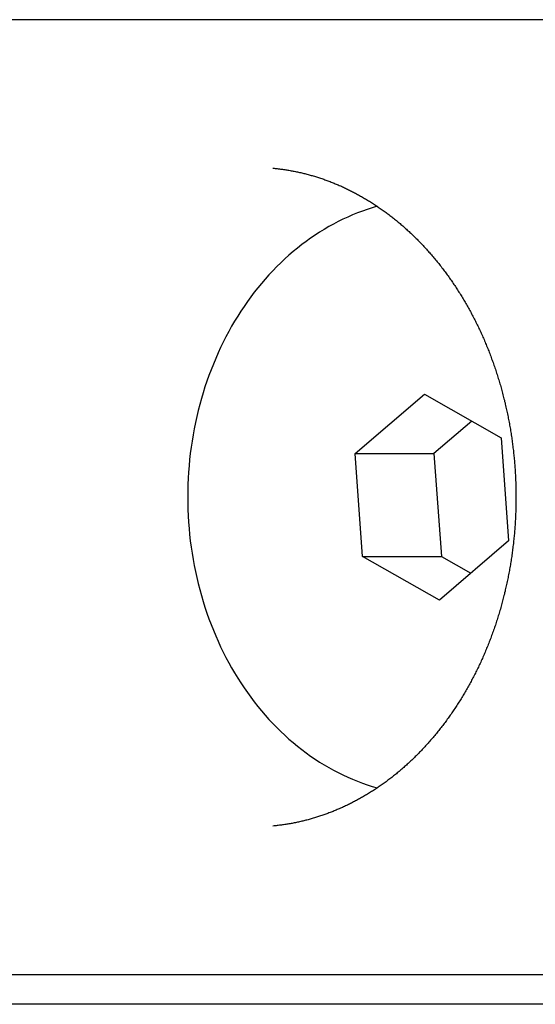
# Model space of a CAD drawing. Extents: x 668 to 3164, y 1007 to 2724.
# Tile 67 of 152: x 2100 to 2109, y 2158 to 2174. Entities that reach past the tile are written whole.
import ezdxf

# ---------------------------------------------------------------- set-up
doc = ezdxf.new("R2010")
doc.units = 0
doc.layers.add('KF_GRAVIS_12_LEFT', color=7, linetype='CONTINUOUS')

# ---------------------------------------------------------------- blocks, each defined once
blk = doc.blocks.new('KF_GRAVIS_12_LEFT')
at = {"layer": 'KF_GRAVIS_12_LEFT'}
for p, q in [((-116.64969, -79), (-139.66111, -79)), ((-132.12844, -86.26799), (-130.96621, -85.27454)), ((-130.96621, -85.27454), (-129.68033, -86.00655)), ((-130.17434, -85.72532), (-130.80921, -86.26799)), ((-129.68033, -86.00655), (-129.55668, -87.73201)), ((-132.12844, -86.26799), (-130.80921, -86.26799)), ((-132.00479, -87.99345), (-132.12844, -86.26799)), ((-130.80921, -86.26799), (-130.68556, -87.99345)), ((-129.55668, -87.73201), (-130.71891, -88.72546)), ((-132.00479, -87.99345), (-130.68556, -87.99345)), ((-130.71891, -88.72546), (-132.00479, -87.99345)), ((-130.68556, -87.99345), (-130.19155, -88.27468)), ((-139.66111, -95), (-116.64969, -95)), ((-128.01127, -95.5), (-142.11956, -95.5))]:
    blk.add_line(p, q, dxfattribs=at)
for points in [[(-133.509, -81.4883, 0), (-133.491, -81.49, 0), (-133.473, -81.4918, 0), (-133.455, -81.4937, 0), (-133.437, -81.4956, 0), (-133.419, -81.4977, 0), (-133.401, -81.4999, 0), (-133.383, -81.5021, 0), (-133.365, -81.5045, 0), (-133.347, -81.5069, 0), (-133.33, -81.5094, 0), (-133.312, -81.5121, 0), (-133.294, -81.5148, 0), (-133.276, -81.5176, 0), (-133.258, -81.5205, 0), (-133.24, -81.5235, 0), (-133.222, -81.5266, 0), (-133.204, -81.5298, 0), (-133.187, -81.5331, 0), (-133.169, -81.5365, 0), (-133.151, -81.5399, 0), (-133.133, -81.5435, 0), (-133.115, -81.5471, 0), (-133.097, -81.5509, 0), (-133.08, -81.5547, 0), (-133.062, -81.5587, 0), (-133.044, -81.5627, 0), (-133.026, -81.5668, 0), (-133.009, -81.571, 0), (-132.991, -81.5753, 0), (-132.973, -81.5797, 0), (-132.955, -81.5842, 0), (-132.938, -81.5888, 0), (-132.92, -81.5935, 0), (-132.902, -81.5983, 0), (-132.885, -81.6031, 0), (-132.867, -81.6081, 0), (-132.849, -81.6132, 0), (-132.832, -81.6183, 0), (-132.814, -81.6235, 0), (-132.796, -81.6289, 0), (-132.779, -81.6343, 0), (-132.761, -81.6398, 0), (-132.744, -81.6454, 0), (-132.726, -81.6511, 0), (-132.709, -81.6569, 0), (-132.691, -81.6628, 0), (-132.674, -81.6688, 0), (-132.656, -81.6749, 0), (-132.639, -81.681, 0), (-132.621, -81.6873, 0), (-132.604, -81.6936, 0), (-132.586, -81.7001, 0), (-132.569, -81.7066, 0), (-132.551, -81.7132, 0), (-132.534, -81.7199, 0), (-132.517, -81.7268, 0), (-132.499, -81.7337, 0), (-132.482, -81.7407, 0), (-132.465, -81.7477, 0), (-132.447, -81.7549, 0), (-132.43, -81.7622, 0), (-132.413, -81.7696, 0), (-132.396, -81.777, 0), (-132.378, -81.7846, 0), (-132.361, -81.7922, 0), (-132.344, -81.7999, 0), (-132.327, -81.8078, 0), (-132.31, -81.8157, 0), (-132.293, -81.8237, 0), (-132.276, -81.8318, 0), (-132.259, -81.84, 0), (-132.242, -81.8483, 0), (-132.225, -81.8567, 0), (-132.208, -81.8651, 0), (-132.191, -81.8737, 0), (-132.174, -81.8824, 0), (-132.157, -81.8911, 0), (-132.14, -81.8999, 0), (-132.123, -81.9089, 0), (-132.106, -81.9179, 0), (-132.089, -81.927, 0), (-132.072, -81.9362, 0), (-132.056, -81.9455, 0), (-132.039, -81.9549, 0), (-132.022, -81.9644, 0), (-132.006, -81.9739, 0), (-131.989, -81.9836, 0), (-131.972, -81.9934, 0), (-131.956, -82.0032, 0), (-131.939, -82.0131, 0), (-131.922, -82.0232, 0), (-131.906, -82.0333, 0), (-131.889, -82.0435, 0), (-131.873, -82.0538, 0), (-131.856, -82.0642, 0), (-131.84, -82.0747, 0), (-131.824, -82.0852, 0), (-131.807, -82.0959, 0), (-131.791, -82.1066, 0), (-131.775, -82.1175, 0), (-131.758, -82.1284, 0), (-131.742, -82.1394, 0), (-131.726, -82.1505, 0), (-131.71, -82.1617, 0), (-131.694, -82.173, 0), (-131.677, -82.1844, 0), (-131.661, -82.1958, 0), (-131.645, -82.2074, 0), (-131.629, -82.219, 0), (-131.613, -82.2307, 0), (-131.597, -82.2425, 0), (-131.582, -82.2544, 0), (-131.566, -82.2664, 0), (-131.55, -82.2785, 0), (-131.534, -82.2906, 0), (-131.518, -82.3029, 0), (-131.503, -82.3152, 0), (-131.487, -82.3276, 0), (-131.471, -82.3401, 0), (-131.456, -82.3527, 0), (-131.44, -82.3654, 0), (-131.424, -82.3781, 0), (-131.409, -82.391, 0), (-131.393, -82.4039, 0), (-131.378, -82.4169, 0), (-131.363, -82.43, 0), (-131.347, -82.4432, 0), (-131.332, -82.4565, 0), (-131.317, -82.4698, 0), (-131.302, -82.4832, 0), (-131.286, -82.4968, 0), (-131.271, -82.5104, 0), (-131.256, -82.5241, 0), (-131.241, -82.5378, 0), (-131.226, -82.5517, 0), (-131.211, -82.5656, 0), (-131.196, -82.5797, 0), (-131.181, -82.5938, 0), (-131.166, -82.608, 0), (-131.151, -82.6222, 0), (-131.137, -82.6366, 0), (-131.122, -82.651, 0), (-131.107, -82.6655, 0), (-131.093, -82.6801, 0), (-131.078, -82.6948, 0), (-131.064, -82.7096, 0), (-131.049, -82.7244, 0), (-131.035, -82.7394, 0), (-131.02, -82.7544, 0), (-131.006, -82.7695, 0), (-130.992, -82.7846, 0), (-130.977, -82.7999, 0), (-130.963, -82.8152, 0), (-130.949, -82.8306, 0), (-130.935, -82.8461, 0), (-130.921, -82.8617, 0), (-130.907, -82.8774, 0), (-130.893, -82.8931, 0), (-130.879, -82.9089, 0), (-130.865, -82.9248, 0), (-130.851, -82.9408, 0), (-130.837, -82.9568, 0), (-130.824, -82.9729, 0), (-130.81, -82.9891, 0), (-130.796, -83.0054, 0), (-130.783, -83.0218, 0), (-130.769, -83.0382, 0), (-130.756, -83.0547, 0), (-130.742, -83.0713, 0), (-130.729, -83.088, 0), (-130.716, -83.1047, 0), (-130.703, -83.1215, 0), (-130.689, -83.1384, 0), (-130.676, -83.1554, 0), (-130.663, -83.1724, 0), (-130.65, -83.1896, 0), (-130.637, -83.2067, 0), (-130.624, -83.224, 0), (-130.611, -83.2413, 0), (-130.599, -83.2587, 0), (-130.586, -83.2762, 0), (-130.573, -83.2938, 0), (-130.561, -83.3114, 0), (-130.548, -83.3291, 0), (-130.535, -83.3468, 0), (-130.523, -83.3647, 0), (-130.511, -83.3826, 0), (-130.498, -83.4006, 0), (-130.486, -83.4186, 0), (-130.474, -83.4367, 0), (-130.462, -83.4549, 0), (-130.449, -83.4731, 0), (-130.437, -83.4915, 0), (-130.425, -83.5098, 0), (-130.413, -83.5283, 0), (-130.402, -83.5468, 0), (-130.39, -83.5654, 0), (-130.378, -83.5841, 0), (-130.366, -83.6028, 0), (-130.355, -83.6216, 0), (-130.343, -83.6404, 0), (-130.332, -83.6593, 0), (-130.32, -83.6783, 0), (-130.309, -83.6974, 0), (-130.298, -83.7165, 0), (-130.286, -83.7357, 0), (-130.275, -83.7549, 0), (-130.264, -83.7742, 0), (-130.253, -83.7936, 0), (-130.242, -83.813, 0), (-130.231, -83.8325, 0), (-130.22, -83.852, 0), (-130.209, -83.8716, 0), (-130.199, -83.8913, 0), (-130.188, -83.911, 0), (-130.177, -83.9308, 0), (-130.167, -83.9507, 0), (-130.156, -83.9706, 0), (-130.146, -83.9906, 0), (-130.136, -84.0106, 0), (-130.125, -84.0307, 0), (-130.115, -84.0509, 0), (-130.105, -84.0711, 0), (-130.095, -84.0914, 0), (-130.085, -84.1117, 0), (-130.075, -84.1321, 0), (-130.065, -84.1525, 0), (-130.055, -84.173, 0), (-130.046, -84.1936, 0), (-130.036, -84.2142, 0), (-130.026, -84.2348, 0), (-130.017, -84.2556, 0), (-130.007, -84.2763, 0), (-129.998, -84.2972, 0), (-129.989, -84.3181, 0), (-129.98, -84.339, 0), (-129.97, -84.36, 0), (-129.961, -84.381, 0), (-129.952, -84.4021, 0), (-129.943, -84.4233, 0), (-129.934, -84.4445, 0), (-129.926, -84.4657, 0), (-129.917, -84.487, 0), (-129.908, -84.5084, 0), (-129.9, -84.5298, 0), (-129.891, -84.5512, 0), (-129.883, -84.5727, 0), (-129.874, -84.5943, 0), (-129.866, -84.6159, 0), (-129.858, -84.6375, 0), (-129.85, -84.6592, 0), (-129.842, -84.6809, 0), (-129.834, -84.7027, 0), (-129.826, -84.7245, 0), (-129.818, -84.7464, 0), (-129.81, -84.7683, 0), (-129.803, -84.7903, 0), (-129.795, -84.8123, 0), (-129.787, -84.8343, 0), (-129.78, -84.8564, 0), (-129.773, -84.8785, 0), (-129.765, -84.9007, 0), (-129.758, -84.9229, 0), (-129.751, -84.9452, 0), (-129.744, -84.9675, 0), (-129.737, -84.9898, 0), (-129.73, -85.0122, 0), (-129.723, -85.0346, 0), (-129.716, -85.0571, 0), (-129.709, -85.0796, 0), (-129.703, -85.1021, 0), (-129.696, -85.1247, 0), (-129.69, -85.1473, 0), (-129.683, -85.1699, 0), (-129.677, -85.1926, 0), (-129.671, -85.2153, 0), (-129.665, -85.2381, 0), (-129.659, -85.2608, 0), (-129.653, -85.2837, 0), (-129.647, -85.3065, 0), (-129.641, -85.3294, 0), (-129.635, -85.3523, 0), (-129.629, -85.3753, 0), (-129.624, -85.3983, 0), (-129.618, -85.4213, 0), (-129.613, -85.4443, 0), (-129.607, -85.4674, 0), (-129.602, -85.4905, 0), (-129.597, -85.5137, 0), (-129.592, -85.5368, 0), (-129.587, -85.56, 0), (-129.582, -85.5833, 0), (-129.577, -85.6065, 0), (-129.572, -85.6298, 0), (-129.567, -85.6531, 0), (-129.563, -85.6765, 0), (-129.558, -85.6998, 0), (-129.554, -85.7232, 0), (-129.549, -85.7466, 0), (-129.545, -85.7701, 0), (-129.541, -85.7935, 0), (-129.536, -85.817, 0), (-129.532, -85.8406, 0), (-129.528, -85.8641, 0), (-129.524, -85.8877, 0), (-129.521, -85.9112, 0), (-129.517, -85.9349, 0), (-129.513, -85.9585, 0), (-129.51, -85.9821, 0), (-129.506, -86.0058, 0), (-129.503, -86.0295, 0), (-129.499, -86.0532, 0), (-129.496, -86.0769, 0), (-129.493, -86.1007, 0), (-129.49, -86.1244, 0), (-129.487, -86.1482, 0), (-129.484, -86.172, 0), (-129.481, -86.1958, 0), (-129.478, -86.2197, 0), (-129.476, -86.2435, 0), (-129.473, -86.2674, 0), (-129.471, -86.2913, 0), (-129.468, -86.3152, 0), (-129.466, -86.3391, 0), (-129.464, -86.363, 0), (-129.461, -86.3869, 0), (-129.459, -86.4109, 0), (-129.457, -86.4348, 0), (-129.455, -86.4588, 0), (-129.454, -86.4828, 0), (-129.452, -86.5068, 0), (-129.45, -86.5308, 0), (-129.449, -86.5548, 0), (-129.447, -86.5788, 0), (-129.446, -86.6028, 0), (-129.444, -86.6268, 0), (-129.443, -86.6509, 0), (-129.442, -86.6749, 0), (-129.441, -86.699, 0), (-129.44, -86.723, 0), (-129.439, -86.7471, 0), (-129.438, -86.7712, 0), (-129.437, -86.7953, 0), (-129.437, -86.8193, 0), (-129.436, -86.8434, 0), (-129.435, -86.8675, 0), (-129.435, -86.8916, 0), (-129.435, -86.9157, 0), (-129.434, -86.9398, 0), (-129.434, -86.9639, 0), (-129.434, -86.988, 0), (-129.434, -87.0121, 0), (-129.434, -87.0361, 0), (-129.434, -87.0602, 0), (-129.435, -87.0843, 0), (-129.435, -87.1084, 0), (-129.435, -87.1325, 0), (-129.436, -87.1566, 0), (-129.436, -87.1807, 0), (-129.437, -87.2048, 0), (-129.438, -87.2288, 0), (-129.439, -87.2529, 0), (-129.44, -87.277, 0), (-129.441, -87.301, 0), (-129.442, -87.3251, 0), (-129.443, -87.3491, 0), (-129.444, -87.3732, 0), (-129.445, -87.3972, 0), (-129.447, -87.4212, 0), (-129.448, -87.4452, 0), (-129.45, -87.4693, 0), (-129.452, -87.4933, 0), (-129.453, -87.5172, 0), (-129.455, -87.5412, 0), (-129.457, -87.5652, 0), (-129.459, -87.5891, 0), (-129.461, -87.6131, 0), (-129.463, -87.637, 0), (-129.466, -87.6609, 0), (-129.468, -87.6848, 0), (-129.471, -87.7087, 0), (-129.473, -87.7326, 0), (-129.476, -87.7565, 0), (-129.478, -87.7803, 0), (-129.481, -87.8042, 0), (-129.484, -87.828, 0), (-129.487, -87.8518, 0), (-129.49, -87.8755, 0), (-129.493, -87.8993, 0), (-129.496, -87.9231, 0), (-129.499, -87.9468, 0), (-129.503, -87.9705, 0), (-129.506, -87.9942, 0), (-129.51, -88.0178, 0), (-129.513, -88.0415, 0), (-129.517, -88.0651, 0), (-129.521, -88.0887, 0), (-129.525, -88.1123, 0), (-129.528, -88.1359, 0), (-129.532, -88.1594, 0), (-129.537, -88.1829, 0), (-129.541, -88.2064, 0), (-129.545, -88.2299, 0), (-129.549, -88.2533, 0), (-129.554, -88.2767, 0), (-129.558, -88.3001, 0), (-129.563, -88.3235, 0), (-129.567, -88.3469, 0), (-129.572, -88.3702, 0), (-129.577, -88.3935, 0), (-129.582, -88.4167, 0), (-129.587, -88.4399, 0), (-129.592, -88.4631, 0), (-129.597, -88.4863, 0), (-129.602, -88.5095, 0), (-129.607, -88.5326, 0), (-129.613, -88.5557, 0), (-129.618, -88.5787, 0), (-129.624, -88.6017, 0), (-129.629, -88.6247, 0), (-129.635, -88.6477, 0), (-129.641, -88.6706, 0), (-129.647, -88.6935, 0), (-129.653, -88.7164, 0), (-129.659, -88.7392, 0), (-129.665, -88.762, 0), (-129.671, -88.7847, 0), (-129.677, -88.8074, 0), (-129.683, -88.8301, 0), (-129.69, -88.8528, 0), (-129.696, -88.8754, 0), (-129.703, -88.898, 0), (-129.709, -88.9205, 0), (-129.716, -88.943, 0), (-129.723, -88.9654, 0), (-129.73, -88.9879, 0), (-129.737, -89.0102, 0), (-129.744, -89.0326, 0), (-129.751, -89.0549, 0), (-129.758, -89.0771, 0), (-129.765, -89.0993, 0), (-129.772, -89.1215, 0), (-129.78, -89.1437, 0), (-129.787, -89.1657, 0), (-129.795, -89.1878, 0), (-129.802, -89.2098, 0), (-129.81, -89.2317, 0), (-129.818, -89.2537, 0), (-129.826, -89.2755, 0), (-129.834, -89.2974, 0), (-129.842, -89.3191, 0), (-129.85, -89.3409, 0), (-129.858, -89.3625, 0), (-129.866, -89.3842, 0), (-129.874, -89.4058, 0), (-129.883, -89.4273, 0), (-129.891, -89.4488, 0), (-129.9, -89.4702, 0), (-129.908, -89.4916, 0), (-129.917, -89.513, 0), (-129.926, -89.5343, 0), (-129.934, -89.5555, 0), (-129.943, -89.5767, 0), (-129.952, -89.5978, 0), (-129.961, -89.6189, 0), (-129.97, -89.64, 0), (-129.98, -89.6609, 0), (-129.989, -89.6819, 0), (-129.998, -89.7028, 0), (-130.007, -89.7236, 0), (-130.017, -89.7444, 0), (-130.026, -89.7651, 0), (-130.036, -89.7857, 0), (-130.046, -89.8063, 0), (-130.055, -89.8269, 0), (-130.065, -89.8474, 0), (-130.075, -89.8678, 0), (-130.085, -89.8882, 0), (-130.095, -89.9086, 0), (-130.105, -89.9288, 0), (-130.115, -89.949, 0), (-130.125, -89.9692, 0), (-130.136, -89.9893, 0), (-130.146, -90.0093, 0), (-130.156, -90.0293, 0), (-130.167, -90.0492, 0), (-130.177, -90.0691, 0), (-130.188, -90.0889, 0), (-130.199, -90.1086, 0), (-130.209, -90.1283, 0), (-130.22, -90.1479, 0), (-130.231, -90.1675, 0), (-130.242, -90.187, 0), (-130.253, -90.2064, 0), (-130.264, -90.2258, 0), (-130.275, -90.2451, 0), (-130.286, -90.2644, 0), (-130.298, -90.2836, 0), (-130.309, -90.3027, 0), (-130.32, -90.3217, 0), (-130.332, -90.3407, 0), (-130.343, -90.3596, 0), (-130.355, -90.3785, 0), (-130.366, -90.3973, 0), (-130.378, -90.416, 0), (-130.39, -90.4347, 0), (-130.402, -90.4533, 0), (-130.413, -90.4718, 0), (-130.425, -90.4903, 0), (-130.437, -90.5086, 0), (-130.449, -90.527, 0), (-130.461, -90.5452, 0), (-130.474, -90.5634, 0), (-130.486, -90.5815, 0), (-130.498, -90.5996, 0), (-130.511, -90.6175, 0), (-130.523, -90.6354, 0), (-130.535, -90.6533, 0), (-130.548, -90.671, 0), (-130.56, -90.6887, 0), (-130.573, -90.7063, 0), (-130.586, -90.7239, 0), (-130.599, -90.7414, 0), (-130.611, -90.7588, 0), (-130.624, -90.7761, 0), (-130.637, -90.7933, 0), (-130.65, -90.8105, 0), (-130.663, -90.8276, 0), (-130.676, -90.8447, 0), (-130.689, -90.8616, 0), (-130.703, -90.8785, 0), (-130.716, -90.8953, 0), (-130.729, -90.912, 0), (-130.742, -90.9287, 0), (-130.756, -90.9452, 0), (-130.769, -90.9617, 0), (-130.783, -90.9782, 0), (-130.796, -90.9945, 0), (-130.81, -91.0108, 0), (-130.824, -91.027, 0), (-130.837, -91.0431, 0), (-130.851, -91.0591, 0), (-130.865, -91.0751, 0), (-130.879, -91.091, 0), (-130.893, -91.1068, 0), (-130.907, -91.1225, 0), (-130.921, -91.1382, 0), (-130.935, -91.1537, 0), (-130.949, -91.1692, 0), (-130.963, -91.1846, 0), (-130.977, -91.2, 0), (-130.992, -91.2152, 0), (-131.006, -91.2304, 0), (-131.02, -91.2455, 0), (-131.035, -91.2605, 0), (-131.049, -91.2754, 0), (-131.064, -91.2903, 0), (-131.078, -91.3051, 0), (-131.093, -91.3198, 0), (-131.107, -91.3344, 0), (-131.122, -91.3489, 0), (-131.137, -91.3633, 0), (-131.152, -91.3777, 0), (-131.166, -91.392, 0), (-131.181, -91.4062, 0), (-131.196, -91.4203, 0), (-131.211, -91.4343, 0), (-131.226, -91.4483, 0), (-131.241, -91.4622, 0), (-131.256, -91.476, 0), (-131.271, -91.4897, 0), (-131.286, -91.5033, 0), (-131.302, -91.5168, 0), (-131.317, -91.5303, 0), (-131.332, -91.5436, 0), (-131.347, -91.5569, 0), (-131.363, -91.5701, 0), (-131.378, -91.5832, 0), (-131.393, -91.5962, 0), (-131.409, -91.6092, 0), (-131.424, -91.622, 0), (-131.44, -91.6348, 0), (-131.456, -91.6475, 0), (-131.471, -91.6601, 0), (-131.487, -91.6726, 0), (-131.503, -91.685, 0), (-131.518, -91.6973, 0), (-131.534, -91.7096, 0), (-131.55, -91.7217, 0), (-131.566, -91.7338, 0), (-131.582, -91.7458, 0), (-131.597, -91.7577, 0), (-131.613, -91.7695, 0), (-131.629, -91.7812, 0), (-131.645, -91.7928, 0), (-131.661, -91.8044, 0), (-131.677, -91.8158, 0), (-131.694, -91.8272, 0), (-131.71, -91.8384, 0), (-131.726, -91.8496, 0), (-131.742, -91.8607, 0), (-131.758, -91.8717, 0), (-131.775, -91.8826, 0), (-131.791, -91.8935, 0), (-131.807, -91.9042, 0), (-131.824, -91.9148, 0), (-131.84, -91.9254, 0), (-131.856, -91.9359, 0), (-131.873, -91.9462, 0), (-131.889, -91.9565, 0), (-131.906, -91.9667, 0), (-131.922, -91.9768, 0), (-131.939, -91.9868, 0), (-131.956, -91.9968, 0), (-131.972, -92.0066, 0), (-131.989, -92.0163, 0), (-132.005, -92.026, 0), (-132.022, -92.0355, 0), (-132.039, -92.045, 0), (-132.056, -92.0544, 0), (-132.072, -92.0637, 0), (-132.089, -92.0729, 0), (-132.106, -92.082, 0), (-132.123, -92.091, 0), (-132.14, -92.0999, 0), (-132.157, -92.1088, 0), (-132.174, -92.1175, 0), (-132.191, -92.1262, 0), (-132.207, -92.1347, 0), (-132.224, -92.1432, 0), (-132.242, -92.1516, 0), (-132.259, -92.1599, 0), (-132.276, -92.1681, 0), (-132.293, -92.1762, 0), (-132.31, -92.1842, 0), (-132.327, -92.1921, 0), (-132.344, -92.2, 0), (-132.361, -92.2077, 0), (-132.378, -92.2153, 0), (-132.396, -92.2229, 0), (-132.413, -92.2304, 0), (-132.43, -92.2377, 0), (-132.447, -92.245, 0), (-132.465, -92.2522, 0), (-132.482, -92.2593, 0), (-132.499, -92.2663, 0), (-132.517, -92.2732, 0), (-132.534, -92.28, 0), (-132.551, -92.2868, 0), (-132.569, -92.2934, 0), (-132.586, -92.2999, 0), (-132.604, -92.3064, 0), (-132.621, -92.3127, 0), (-132.639, -92.319, 0), (-132.656, -92.3252, 0), (-132.674, -92.3313, 0), (-132.691, -92.3372, 0), (-132.709, -92.3431, 0), (-132.726, -92.3489, 0), (-132.744, -92.3546, 0), (-132.761, -92.3603, 0), (-132.779, -92.3658, 0), (-132.796, -92.3712, 0), (-132.814, -92.3765, 0), (-132.832, -92.3818, 0), (-132.849, -92.3869, 0), (-132.867, -92.392, 0), (-132.885, -92.3969, 0), (-132.902, -92.4018, 0), (-132.92, -92.4066, 0), (-132.938, -92.4113, 0), (-132.955, -92.4158, 0), (-132.973, -92.4203, 0), (-132.991, -92.4247, 0), (-133.009, -92.429, 0), (-133.026, -92.4333, 0), (-133.044, -92.4374, 0), (-133.062, -92.4414, 0), (-133.08, -92.4453, 0), (-133.097, -92.4492, 0), (-133.115, -92.4529, 0), (-133.133, -92.4566, 0), (-133.151, -92.4601, 0), (-133.169, -92.4636, 0), (-133.187, -92.467, 0), (-133.204, -92.4702, 0), (-133.222, -92.4734, 0), (-133.24, -92.4765, 0), (-133.258, -92.4795, 0), (-133.276, -92.4824, 0), (-133.294, -92.4852, 0), (-133.312, -92.488, 0), (-133.33, -92.4906, 0), (-133.347, -92.4931, 0), (-133.365, -92.4955, 0), (-133.383, -92.4979, 0), (-133.401, -92.5001, 0), (-133.419, -92.5023, 0), (-133.437, -92.5044, 0), (-133.455, -92.5063, 0), (-133.473, -92.5082, 0), (-133.491, -92.51, 0), (-133.509, -92.5117, 0)], [(-131.76, -82.1271, 0), (-131.844, -82.1517, 0), (-131.927, -82.1784, 0), (-132.01, -82.2073, 0), (-132.092, -82.2383, 0), (-132.174, -82.2714, 0), (-132.255, -82.3066, 0), (-132.335, -82.3439, 0), (-132.415, -82.3832, 0), (-132.494, -82.4245, 0), (-132.573, -82.4679, 0), (-132.65, -82.5133, 0), (-132.727, -82.5607, 0), (-132.803, -82.61, 0), (-132.878, -82.6612, 0), (-132.952, -82.7144, 0), (-133.026, -82.7695, 0), (-133.098, -82.8264, 0), (-133.169, -82.8852, 0), (-133.24, -82.9458, 0), (-133.309, -83.0081, 0), (-133.377, -83.0723, 0), (-133.444, -83.1382, 0), (-133.51, -83.2057, 0), (-133.575, -83.275, 0), (-133.638, -83.3459, 0), (-133.7, -83.4184, 0), (-133.762, -83.4925, 0), (-133.821, -83.5682, 0), (-133.88, -83.6453, 0), (-133.937, -83.724, 0), (-133.992, -83.8041, 0), (-134.047, -83.8856, 0), (-134.1, -83.9684, 0), (-134.151, -84.0527, 0), (-134.201, -84.1382, 0), (-134.25, -84.225, 0), (-134.297, -84.313, 0), (-134.342, -84.4022, 0), (-134.386, -84.4925, 0), (-134.428, -84.5839, 0), (-134.469, -84.6765, 0), (-134.508, -84.77, 0), (-134.546, -84.8645, 0), (-134.582, -84.96, 0), (-134.616, -85.0563, 0), (-134.649, -85.1536, 0), (-134.68, -85.2516, 0), (-134.709, -85.3504, 0), (-134.737, -85.45, 0), (-134.762, -85.5502, 0), (-134.786, -85.6511, 0), (-134.809, -85.7525, 0), (-134.829, -85.8545, 0), (-134.848, -85.957, 0), (-134.865, -86.06, 0), (-134.881, -86.1634, 0), (-134.894, -86.2672, 0), (-134.906, -86.3713, 0), (-134.916, -86.4756, 0), (-134.924, -86.5802, 0), (-134.93, -86.685, 0), (-134.935, -86.7899, 0), (-134.937, -86.8949, 0), (-134.938, -87, 0), (-134.937, -87.1051, 0), (-134.935, -87.2101, 0), (-134.93, -87.315, 0), (-134.924, -87.4198, 0), (-134.916, -87.5244, 0), (-134.906, -87.6287, 0), (-134.894, -87.7328, 0), (-134.881, -87.8366, 0), (-134.865, -87.94, 0), (-134.848, -88.043, 0), (-134.829, -88.1455, 0), (-134.809, -88.2475, 0), (-134.786, -88.3489, 0), (-134.762, -88.4498, 0), (-134.737, -88.55, 0), (-134.709, -88.6496, 0), (-134.68, -88.7484, 0), (-134.649, -88.8464, 0), (-134.616, -88.9437, 0), (-134.582, -89.04, 0), (-134.546, -89.1355, 0), (-134.508, -89.23, 0), (-134.469, -89.3235, 0), (-134.428, -89.4161, 0), (-134.386, -89.5075, 0), (-134.342, -89.5978, 0), (-134.297, -89.687, 0), (-134.25, -89.775, 0), (-134.201, -89.8618, 0), (-134.151, -89.9473, 0), (-134.1, -90.0316, 0), (-134.047, -90.1144, 0), (-133.992, -90.1959, 0), (-133.937, -90.276, 0), (-133.88, -90.3547, 0), (-133.821, -90.4318, 0), (-133.762, -90.5075, 0), (-133.7, -90.5816, 0), (-133.638, -90.6541, 0), (-133.575, -90.725, 0), (-133.51, -90.7943, 0), (-133.444, -90.8618, 0), (-133.377, -90.9277, 0), (-133.309, -90.9919, 0), (-133.24, -91.0542, 0), (-133.169, -91.1148, 0), (-133.098, -91.1736, 0), (-133.026, -91.2305, 0), (-132.952, -91.2856, 0), (-132.878, -91.3388, 0), (-132.803, -91.39, 0), (-132.727, -91.4393, 0), (-132.65, -91.4867, 0), (-132.573, -91.5321, 0), (-132.494, -91.5755, 0), (-132.415, -91.6168, 0), (-132.335, -91.6561, 0), (-132.255, -91.6934, 0), (-132.174, -91.7286, 0), (-132.092, -91.7617, 0), (-132.01, -91.7927, 0), (-131.927, -91.8216, 0), (-131.844, -91.8483, 0), (-131.76, -91.8729, 0)]]:
    blk.add_polyline3d(points, dxfattribs=at)

msp = doc.modelspace()

# ---------------------------------------------------------------- block references
at = {"layer": 'KF_GRAVIS_12_LEFT'}
msp.add_blockref('KF_GRAVIS_12_LEFT', (2237.688, 2253.101), dxfattribs=at)

doc.saveas('drawing.dxf')
